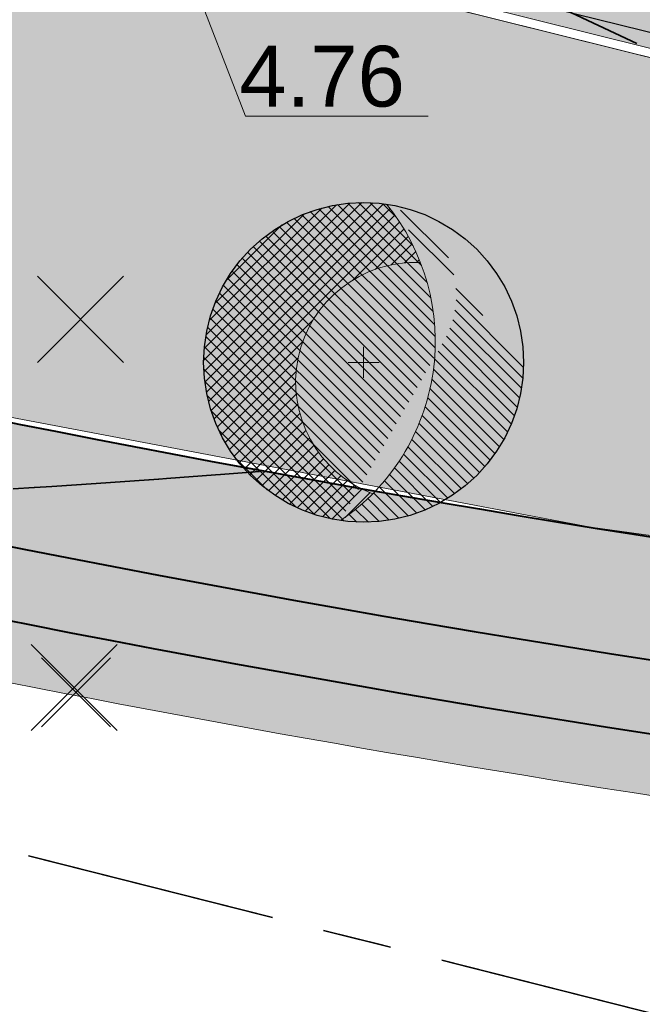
# Model space of a CAD drawing. Header units: metres. Extents: x 538891 to 1080079, y 6588829 to 13178720.
# Tile 237 of 256: x 539710 to 539720, y 6589340 to 6589356. Entities that reach past the tile are written whole.
import ezdxf

# ---------------------------------------------------------------- set-up
doc = ezdxf.new("R2010")
doc.units = ezdxf.units.M
doc.header["$LTSCALE"] = 0.4
doc.linetypes.add('KATASTRIPIIR', pattern=[17.5, 10, -2.5, 2.500000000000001, -2.500000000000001])
doc.layers.add('GEO', color=7, linetype='Continuous')
doc.layers.add('KOLDE PST', color=7, linetype='Continuous')
doc.styles.add('Swis721 Lt BT', font='swissl.ttf')

# ---------------------------------------------------------------- blocks, each defined once
blk = doc.blocks.new('#9_019061_PP_TL (2D)')
at = {"linetype": 'Continuous', "lineweight": 0, "true_color": 0xd6d6d6}
h = blk.add_hatch(color=254, dxfattribs=at)
h.paths.add_polyline_path([(538956.6193590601, 6589596.41802614), (538956.3989647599, 6589594.93139164), (538955.55674598, 6589591.01676232), (538954.1327321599, 6589584.39795221), (538946.05537983, 6589550.90383911), (538946.13165292, 6589549.477311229), (538946.40056333, 6589548.074283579), (538946.85714852, 6589546.72064797), (538947.4929825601, 6589545.44138472), (538948.29633163, 6589544.26010166), (538949.25237051, 6589543.19859846), (538950.3434562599, 6589542.27646436), (538951.5494536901, 6589541.51071664), (538969.57501774, 6589536.75315713), (538970.39552595, 6589536.52723361), (538971.21104196, 6589536.283905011), (538972.0211965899, 6589536.02328146), (538972.82562312, 6589535.74548096), (538973.6239574, 6589535.450629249), (538974.41583806, 6589535.1388598), (538975.20090662, 6589534.81031375), (538975.97880782, 6589534.46514003), (538985.31473455, 6589530.20311808), (538985.8981604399, 6589529.94423779), (538986.48696187, 6589529.69782825), (538987.08087236, 6589529.46400116), (538987.67962307, 6589529.24286238), (538988.28294297, 6589529.034512), (538988.89055894, 6589528.83904434), (538989.50219595, 6589528.65654789), (538990.1175771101, 6589528.48710525), (539013.92108795, 6589522.20454904), (539014.57692044, 6589522.03665834), (539015.23804937, 6589521.89101471), (539015.90372037, 6589521.76778467), (539016.57317381, 6589521.66710883), (539017.24564573, 6589521.58910209), (539017.9203687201, 6589521.533853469), (539018.59657282, 6589521.50142601), (539019.27348638, 6589521.49185671), (539025.96162609, 6589521.51088948), (539026.83438784, 6589521.50385097), (539027.70678827, 6589521.47777195), (539028.57841202, 6589521.4326647), (539029.4488441, 6589521.3685507), (539030.31767011, 6589521.28546048), (539031.1844764, 6589521.18343359), (539032.04885027, 6589521.06251862), (539032.9103802, 6589520.92277313), (539044.81839483, 6589518.86013548), (539077.29701027, 6589513.2250818), (539077.29612205, 6589513.225235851), (539079.02421934, 6589512.91758629), (539080.74949958, 6589512.59451263), (539082.4718251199, 6589512.25604067), (539084.19105851, 6589511.9021974), (539085.90706257, 6589511.53301107), (539087.61970039, 6589511.14851113), (539089.32883531, 6589510.74872826), (539091.03433096, 6589510.33369436), (539276.90606721, 6589464.22134751), (539339.9936253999, 6589448.57014942), (539463.2277262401, 6589417.997380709), (539592.90629901, 6589386.49671385), (539593.49209626, 6589386.288094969), (539594.02229988, 6589385.96318826), (539594.47412995, 6589385.53595315), (539594.82817383, 6589385.02474557), (539595.06922021, 6589384.4515293), (539595.18691267, 6589383.840932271), (539595.1761946, 6589383.21918845), (539595.03752651, 6589382.61301074), (539593.52625963, 6589378.18230059), (539596.7400267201, 6589377.66405093), (539598.090793, 6589381.52482824), (539598.4094666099, 6589382.21502654), (539598.8526803, 6589382.832673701), (539599.40450341, 6589383.35556723), (539600.04509999, 6589383.7649111), (539600.75144304, 6589384.045990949), (539601.4981421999, 6589384.18870304), (539602.25835649, 6589384.1879174), (539603.0047590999, 6589384.04366227), (539622.83862668, 6589379.225749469), (539623.37004212, 6589379.092801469), (539623.89958709, 6589378.95258846), (539624.42716226, 6589378.805136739), (539624.9526686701, 6589378.65047396), (539625.4760077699, 6589378.488629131), (539625.99708141, 6589378.3196326), (539626.51579186, 6589378.14351607), (539627.03204182, 6589377.96031257), (539648.61442338, 6589370.13449057), (539669.02104417, 6589365.17744832), (539681.01929537, 6589364.91420599), (539681.156174, 6589364.90932643), (539681.29286762, 6589364.900699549), (539681.42927367, 6589364.888331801), (539681.56528977, 6589364.872232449), (539681.70081387, 6589364.85241358), (539681.83574428, 6589364.82889007), (539681.96997973, 6589364.80167956), (539682.1034195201, 6589364.77080249), (539700.86028847, 6589360.15904168), (539822.14262904, 6589329.98520529), (539839.2493774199, 6589325.72921695), (539975.19087125, 6589291.90832948), (539998.09488146, 6589286.210040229), (540004.49806329, 6589284.61699248), (540014.90875727, 6589282.02691567), (540081.53122417, 6589265.45191055), (540091.23903624, 6589263.03937474), (540093.08644646, 6589262.70172835), (540094.9573823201, 6589262.538852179), (540096.83534715, 6589262.55218234), (540098.7037823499, 6589262.74160131), (540100.5462133, 6589263.10543892), (540102.3463947, 6589263.64048709), (540104.08845377, 6589264.34202813), (540105.7570302, 6589265.20387632), (540119.54491084, 6589273.16693413), (540135.0211853, 6589282.10510754), (540150.08071912, 6589290.80259641), (540150.79983188, 6589291.121360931), (540151.56692414, 6589291.29543981), (540152.35318846, 6589291.318295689), (540153.1290974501, 6589291.18907022), (540153.86551258, 6589290.91261637), (540154.53477849, 6589290.499316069), (540155.11176152, 6589289.96469044), (540155.57479363, 6589289.328816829), (540156.315, 6589288.29), (540147.1726425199, 6589305.88626609), (540145.4996302, 6589308.99316915), (540145.7856587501, 6589308.19039577), (540145.9390198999, 6589307.3521012), (540145.95573054, 6589306.500057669), (540145.83535667, 6589305.65639449), (540145.58102465, 6589304.84302333), (540145.19933999, 6589304.081069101), (540144.70021583, 6589303.39032131), (540144.0966168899, 6589302.7887184), (540139.37331842, 6589298.965877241), (540138.75321435, 6589298.47207475), (540138.12535974, 6589297.98816512), (540137.48991238, 6589297.51426996), (540136.84703201, 6589297.0505084), (540136.1968802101, 6589296.596996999), (540135.53962038, 6589296.15384975), (540134.87541775, 6589295.72117803), (540134.2044392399, 6589295.29909061), (540108.4754501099, 6589279.39720579), (540107.332497, 6589278.725243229), (540106.16097061, 6589278.104436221), (540104.96315847, 6589277.535998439), (540103.7414001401, 6589277.02104017), (540102.49808197, 6589276.56056722), (540101.23563238, 6589276.155478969), (540099.95651721, 6589275.806566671), (540098.66323481, 6589275.51451178), (540097.1702847, 6589275.245979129), (540095.6669535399, 6589275.043481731), (540094.1561606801, 6589274.90741288), (540092.64084001, 6589274.83803683), (540091.12393418, 6589274.83548829), (540089.60838894, 6589274.899772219), (540088.0971474, 6589275.03076379), (540086.5931442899, 6589275.2282086), (540086.0127365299, 6589275.33417249), (540071.04459892, 6589278.06687555), (540070.7354442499, 6589278.13348394), (540045.33390995, 6589284.453132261), (540008.50654189, 6589293.61541403), (539981.79656241, 6589300.26059046), (539962.6338178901, 6589305.02809012), (539854.99138972, 6589331.80845238), (539839.26588418, 6589335.72080128), (539795.80243452, 6589346.53407395), (539779.96112543, 6589350.47523361), (539747.85217038, 6589358.4636213), (539745.86378398, 6589358.958312), (539683.74333918, 6589374.41325894), (539643.8005103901, 6589384.115908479), (539626.57290612, 6589388.30072492), (539624.4706958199, 6589388.81138003), (539620.5837311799, 6589389.75557594), (539620.0427497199, 6589389.89098812), (539619.50370868, 6589390.0339292), (539618.96671284, 6589390.18437141), (539618.43186657, 6589390.342285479), (539617.89927383, 6589390.50764075), (539617.36903814, 6589390.680405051), (539616.84126256, 6589390.860544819), (539616.31604968, 6589391.04802504), (539594.78122279, 6589398.90477751), (539574.37465845, 6589403.86180604), (539564.61568274, 6589406.2323923), (539550.3198177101, 6589406.91667554), (539550.20098996, 6589406.923781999), (539550.08236507, 6589406.93371529), (539549.96401027, 6589406.9464698), (539549.84599265, 6589406.96203829), (539549.72837911, 6589406.98041193), (539549.6112363, 6589407.00158031), (539549.49463065, 6589407.02553144), (539549.37862822, 6589407.052251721), (539480.2170212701, 6589423.85253488), (539479.28641654, 6589424.17865721), (539478.43791386, 6589424.68107552), (539477.70451598, 6589425.34024811), (539477.1147486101, 6589426.13053629), (539476.69155091, 6589427.02120158), (539476.45138327, 6589427.97760132), (539476.40358708, 6589428.96253607), (539476.55001905, 6589429.93769713), (539476.92070913, 6589431.41722542), (539476.93729025, 6589431.485579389), (539476.95419614, 6589431.55385376), (539476.9714264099, 6589431.62204699), (539476.98898067, 6589431.69015753), (539477.00685853, 6589431.75818386), (539477.02505957, 6589431.82612442), (539477.0435834, 6589431.89397769), (539477.06242958, 6589431.961742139), (539470.25729833, 6589433.64087184), (539470.21817861, 6589433.479828), (539469.7494416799, 6589431.55018198), (539469.42454196, 6589430.62220847), (539468.92433193, 6589429.775754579), (539468.2681516, 6589429.043551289), (539467.48137403, 6589428.4539113), (539466.5944221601, 6589428.02963468), (539465.64159247, 6589427.787127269), (539464.65972877, 6589427.7357663), (539463.68679757, 6589427.87753778), (539425.88646172, 6589437.25530673), (539382.40752409, 6589445.67583381), (539380.49885629, 6589446.05190841), (539378.5926672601, 6589446.440351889), (539376.68903717, 6589446.84114792), (539374.78804607, 6589447.254279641), (539372.88977389, 6589447.67972969), (539370.99430047, 6589448.11748016), (539369.1017055, 6589448.56751266), (539367.2120685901, 6589449.02980825), (539341.67913904, 6589455.364194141), (539278.59158085, 6589471.015392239), (539243.81345226, 6589479.6433911), (539240.0156879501, 6589480.58556675), (539092.71984464, 6589517.12773908), (539090.9535934, 6589517.5575579), (539089.1835732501, 6589517.97158241), (539087.4099254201, 6589518.36977955), (539085.63279142, 6589518.75211756), (539083.8523130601, 6589519.11856593), (539082.06863241, 6589519.46909542), (539080.28189178, 6589519.80367807), (539078.49223375, 6589520.12228717), (539055.0240151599, 6589524.192231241), (539045.0255156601, 6589525.93903653), (539044.50904631, 6589526.04558546), (539043.99402652, 6589526.15893394), (539043.48054581, 6589526.27906226), (539042.96869341, 6589526.405949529), (539042.45855829, 6589526.539573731), (539041.95022913, 6589526.6799116), (539041.44379426, 6589526.826938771), (539040.93934163, 6589526.98062937), (539020.28307481, 6589533.42304883), (539020.12443118, 6589533.47204631), (539019.96551883, 6589533.52016512), (539019.80634259, 6589533.56740367), (539019.6469073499, 6589533.61376052), (539019.48721798, 6589533.659234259), (539019.32727939, 6589533.70382348), (539019.16709645, 6589533.74752683), (539019.0066741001, 6589533.790342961), (539001.44627373, 6589538.42512996), (539000.92101949, 6589538.55618485), (539000.39241061, 6589538.67297552), (538999.86083439, 6589538.775416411), (538999.32668031, 6589538.86343246), (538998.79033972, 6589538.93695919), (538998.25220558, 6589538.99594272), (538997.71267217, 6589539.04033983), (538997.1721347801, 6589539.07011806), (538990.9006555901, 6589539.33053407), (538989.81956757, 6589539.390088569), (538988.7404874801, 6589539.478881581), (538987.66420594, 6589539.59684812), (538986.59151154, 6589539.74390177), (538985.52319023, 6589539.91993478), (538984.46002475, 6589540.12481817), (538983.40279407, 6589540.358401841), (538982.3522727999, 6589540.62051462), (538976.47726105, 6589542.17113007), (538972.35730031, 6589543.37616975), (538966.36673604, 6589545.17003587), (538965.4460479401, 6589545.54056831), (538964.5533182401, 6589545.97415169), (538963.69285868, 6589546.468692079), (538962.86882505, 6589547.02180097), (538962.08519723, 6589547.630806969), (538961.34575996, 6589548.29276874), (538960.65408453, 6589549.00448917), (538960.0135115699, 6589549.76253082), (538959.5405398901, 6589550.42618734), (538959.1105889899, 6589551.118491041), (538958.7253883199, 6589551.8366572), (538958.3864873, 6589552.57779706), (538958.09524914, 6589553.338929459), (538957.85284531, 6589554.1169928), (538957.66025086, 6589554.90885742), (538957.51824049, 6589555.7113381), (538957.35224053, 6589556.83292421), (538957.2279175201, 6589557.95989145), (538957.1454422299, 6589559.09069169), (538957.1049279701, 6589560.22377155), (538957.10643039, 6589561.35757449), (538957.14994742, 6589562.490543), (538957.23541928, 6589563.6211207), (538957.36272857, 6589564.7477545), (538957.41802208, 6589565.22883611), (538957.47601674, 6589565.70959958), (538957.5367107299, 6589566.19002974), (538957.6001021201, 6589566.67011143), (538957.66618892, 6589567.1498295), (538957.73496905, 6589567.62916883), (538957.80644033, 6589568.10811429), (538957.88060051, 6589568.58665077), (538959.07925321, 6589575.29774537), (538962.06392158, 6589589.12891518), (538963.30953681, 6589594.99819474), (538960.2147567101, 6589595.65498835)])
h.paths.add_polyline_path([(540045.4163160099, 6589280.48987601), (540045.22623295, 6589280.44193988), (540045.0491541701, 6589280.35784145), (540044.8918846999, 6589280.240812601), (540044.76046832, 6589280.09535067), (540044.6599552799, 6589279.92704568), (540044.59420825, 6589279.742365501), (540044.54592218, 6589279.54828188), (540044.51746776, 6589279.35432367), (540044.52739946, 6589279.158541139), (540044.5753356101, 6589278.96845809), (540044.6594340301, 6589278.791379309), (540044.77646289, 6589278.634109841), (540044.92192481, 6589278.50269345), (540045.0902298, 6589278.40218041), (540045.27490997, 6589278.33643337), (540051.09741887, 6589276.88785124), (540051.2913770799, 6589276.85939685), (540051.48715961, 6589276.869328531), (540051.6772426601, 6589276.91726467), (540051.85432145, 6589277.001363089), (540052.0115909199, 6589277.11839194), (540052.1430073, 6589277.26385387), (540052.24352034, 6589277.43215886), (540052.30926737, 6589277.61683904), (540052.35755344, 6589277.81092267), (540052.3860078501, 6589278.00488088), (540052.37607615, 6589278.20066341), (540052.32814001, 6589278.39074646), (540052.24404159, 6589278.56782524), (540052.12701273, 6589278.72509471), (540051.9815507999, 6589278.85651109), (540051.81324582, 6589278.95702413), (540051.62856565, 6589279.022771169), (540045.80605675, 6589280.4713533), (540045.61209854, 6589280.499807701)])
h.paths.add_polyline_path([(540147.29206106, 6589298.63119388), (540147.10115417, 6589298.58665197), (540146.9226052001, 6589298.505721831), (540141.72688054, 6589295.50498104), (540141.5675513, 6589295.39077234), (540141.43356419, 6589295.24767492), (540141.3300685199, 6589295.0811875), (540141.26104157, 6589294.897708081), (540141.229136, 6589294.70428768), (540141.23557793, 6589294.50835933), (540141.2801198, 6589294.317452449), (540141.36104989, 6589294.13890347), (540141.4752585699, 6589293.97957419), (540141.61835597, 6589293.84558704), (540141.7848434, 6589293.742091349), (540141.9683228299, 6589293.67306438), (540142.16174324, 6589293.64115882), (540142.35767161, 6589293.647600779), (540142.5485785, 6589293.69214269), (540142.72712747, 6589293.77307283), (540147.92285212, 6589296.77381361), (540148.08218137, 6589296.888022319), (540148.21616848, 6589297.03111974), (540148.31966415, 6589297.19760716), (540148.3886911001, 6589297.38108658), (540148.42059666, 6589297.57450698), (540148.4141547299, 6589297.77043533), (540148.3696128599, 6589297.96134221), (540148.28868277, 6589298.13989119), (540148.1744741, 6589298.299220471), (540148.03137669, 6589298.43320762), (540147.86488926, 6589298.53670331), (540147.68140984, 6589298.60573027), (540147.4879894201, 6589298.63763584)])
h.paths.add_polyline_path([(539856.18511559, 6589327.59509078), (539856.05014461, 6589327.56525111), (539855.92294231, 6589327.51114804), (539855.80782961, 6589327.43461938), (539855.70871677, 6589327.33826474), (539855.62897058, 6589327.22535719), (539855.57129992, 6589327.099732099), (539855.53766397, 6589326.96565676), (539855.529205, 6589326.827685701), (539855.54621051, 6589326.6905056), (539855.58810284, 6589326.558776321), (539855.65345894, 6589326.4369726), (539855.74005874, 6589326.32923197), (539855.84496053, 6589326.23921428), (539855.9646008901, 6589326.16997734), (539856.69578769, 6589325.84106684), (539857.43316573, 6589325.52628141), (539858.1764624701, 6589325.22573821), (539858.92540284, 6589324.93954846), (539859.6797096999, 6589324.66781807), (539860.43910393, 6589324.410647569), (539861.2033045, 6589324.16813215), (539861.97202864, 6589323.940361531), (539925.82766907, 6589308.05371527), (539926.02162729, 6589308.02526087), (539926.21740982, 6589308.03519256), (539926.40749287, 6589308.08312869), (539926.58457165, 6589308.16722711), (539926.7418411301, 6589308.28425597), (539926.8732575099, 6589308.4297179), (539926.97377055, 6589308.59802288), (539927.0395175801, 6589308.78270306), (539927.0878036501, 6589308.97678669), (539927.11625806, 6589309.1707449), (539927.10632636, 6589309.36652743), (539927.05839022, 6589309.55661048), (539926.9742918, 6589309.73368926), (539926.85726294, 6589309.89095873), (539926.7118010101, 6589310.02237511), (539926.5434960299, 6589310.122888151), (539926.35881586, 6589310.18863519), (539856.4599161, 6589327.578784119), (539856.3232704, 6589327.5996534)])
h.paths.add_polyline_path([(539798.46235621, 6589341.95593746), (539798.32738523, 6589341.9260978), (539798.20018292, 6589341.871994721), (539798.0850702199, 6589341.79546606), (539797.9859573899, 6589341.69911142), (539797.9062112, 6589341.586203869), (539797.84854054, 6589341.460578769), (539797.81490459, 6589341.32650344), (539797.8064456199, 6589341.18853238), (539797.8234511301, 6589341.05135227), (539797.86534346, 6589340.919623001), (539797.9306995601, 6589340.79781927), (539798.01729936, 6589340.690078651), (539798.1222011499, 6589340.60006096), (539798.2418415, 6589340.530824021), (539798.9730283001, 6589340.20191351), (539799.71040635, 6589339.88712809), (539800.45370309, 6589339.58658489), (539801.20264346, 6589339.300395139), (539801.95695032, 6589339.02866474), (539802.71634454, 6589338.771494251), (539803.48054512, 6589338.52897882), (539804.2492692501, 6589338.30120821), (539819.10635365, 6589334.604913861), (539819.31970767, 6589334.57361401), (539819.53506844, 6589334.58453889), (539819.74415979, 6589334.63726865), (539819.93894643, 6589334.72977693), (539820.1119428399, 6589334.85850868), (539820.25650084, 6589335.0185168), (539820.3670651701, 6589335.203652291), (539820.43938695, 6589335.40680046), (539820.4706868, 6589335.620154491), (539820.4597619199, 6589335.83551527), (539820.4070321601, 6589336.04460662), (539820.31452389, 6589336.23939327), (539820.18579215, 6589336.41238968), (539820.02578402, 6589336.5569477), (539819.8406485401, 6589336.667512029), (539819.63750035, 6589336.739833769), (539798.73715672, 6589341.9396308), (539798.6005110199, 6589341.960500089)])
h.paths.add_polyline_path([(539755.28621861, 6589352.67134982), (539755.0961355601, 6589352.623413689), (539754.9190567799, 6589352.53931527), (539754.76178731, 6589352.42228641), (539754.63037092, 6589352.27682448), (539754.52985789, 6589352.10851949), (539754.46411086, 6589351.92383932), (539754.41582479, 6589351.729755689), (539754.38737037, 6589351.53579748), (539754.39730207, 6589351.340014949), (539754.4452382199, 6589351.1499319), (539754.52933664, 6589350.972853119), (539754.6463654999, 6589350.81558365), (539754.79182742, 6589350.68416726), (539754.96013241, 6589350.583654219), (539755.14481258, 6589350.51790718), (539760.96732147, 6589349.06932506), (539761.16127969, 6589349.04087066), (539761.35706222, 6589349.05080234), (539761.54714527, 6589349.098738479), (539761.7242240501, 6589349.1828369), (539761.88149353, 6589349.299865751), (539762.01290991, 6589349.44532769), (539762.11342295, 6589349.613632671), (539762.17916998, 6589349.79831285), (539762.22745605, 6589349.992396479), (539762.25591046, 6589350.186354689), (539762.24597876, 6589350.38213722), (539762.19804262, 6589350.572220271), (539762.1139442, 6589350.74929905), (539761.99691534, 6589350.90656852), (539761.85145341, 6589351.0379849), (539761.68314843, 6589351.13849794), (539761.49846826, 6589351.20424498), (539755.67595936, 6589352.65282711), (539755.48200115, 6589352.681281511)])
h.paths.add_polyline_path([(539642.54214859, 6589380.47636161), (539642.33335267, 6589380.42247396), (539642.1390816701, 6589380.328887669), (539641.96680132, 6589380.19919922), (539641.82313225, 6589380.038392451), (539641.7135956, 6589379.852647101), (539641.64240056, 6589379.6491013), (539641.6122835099, 6589379.4355771), (539641.6244016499, 6589379.22028016), (539641.6782893, 6589379.01148422), (539641.77187558, 6589378.8172132), (539641.9015640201, 6589378.64493282), (539642.06237076, 6589378.50126372), (539642.24811611, 6589378.39172702), (539642.45166196, 6589378.320532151), (539681.4099190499, 6589368.8570483), (539681.54841263, 6589368.83684522), (539681.68824844, 6589368.84272579), (539681.82455682, 6589368.87448524), (539681.9525909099, 6589368.93101758), (539682.06789204, 6589369.01035411), (539682.16644493, 6589369.10973199), (539682.24481755, 6589369.22569047), (539682.30028063, 6589369.35419137), (539682.33090271, 6589369.490759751), (539682.3356174, 6589369.63063972), (539682.3142605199, 6589369.768960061), (539682.26757581, 6589369.90090388), (539682.19718902, 6589370.02187632), (539682.10555132, 6589370.12766463), (539681.99585393, 6589370.214584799), (539681.871917, 6589370.27960997), (539680.2452388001, 6589370.93262274), (539679.45451154, 6589371.235036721), (539678.6587776, 6589371.52401992), (539677.85826492, 6589371.79948907), (539677.05320301, 6589372.0613652), (539676.2438226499, 6589372.309573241), (539675.4303558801, 6589372.54404203), (539674.6130359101, 6589372.76470435), (539673.7920970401, 6589372.97149694), (539642.97096971, 6589380.4583627), (539642.75744552, 6589380.48847976)])
h.paths.add_polyline_path([(539565.66862971, 6589399.15205893), (539565.50140117, 6589399.08893708), (539565.3544343, 6589398.98719972), (539565.23647678, 6589398.85290238), (539565.15454958, 6589398.69403865), (539565.11352915, 6589398.52006429), (539565.11585706, 6589398.34133452), (539565.12791967, 6589398.24727604), (539565.15250473, 6589398.155689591), (539565.1891668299, 6589398.0682345), (539565.23724174, 6589397.986495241), (539565.29585845, 6589397.91195274), (539565.36395496, 6589397.845957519), (539565.44029753, 6589397.78970528), (539565.52350302, 6589397.744215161), (539566.23639982, 6589397.41421289), (539566.95673321, 6589397.100775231), (539567.68411836, 6589396.80406963), (539568.41816667, 6589396.52425461), (539569.15848598, 6589396.26147965), (539569.9046807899, 6589396.015885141), (539570.65635246, 6589395.787602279), (539571.41309941, 6589395.57675303), (539624.03794556, 6589382.79347116), (539624.23205846, 6589382.76609201), (539624.42778294, 6589382.77710851), (539624.61759741, 6589382.82609728), (539624.79420741, 6589382.91117573), (539624.95082591, 6589383.02907432), (539625.08143416, 6589383.17526229), (539625.18101293, 6589383.3441217), (539625.2457357, 6589383.529163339), (539625.29294549, 6589383.72351157), (539625.32032463, 6589383.91762448), (539625.3093081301, 6589384.11334897), (539625.2603193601, 6589384.30316346), (539625.1752409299, 6589384.47977348), (539625.05734235, 6589384.636392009), (539624.9111544, 6589384.76700028), (539624.74229499, 6589384.8665791), (539624.55725331, 6589384.93130171), (539566.02344365, 6589399.14995017), (539565.8461662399, 6589399.17280817)])
h.paths.add_polyline_path([(539480.80800888, 6589419.797377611), (539480.67255731, 6589419.76628876), (539480.54516705, 6589419.710742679), (539480.4302121, 6589419.63264656), (539480.33163948, 6589419.53468185), (539480.2528337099, 6589419.42021222), (539480.19650063, 6589419.29316802), (539480.16457456, 6589419.1579113), (539480.1581514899, 6589419.01908624), (539480.1774520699, 6589418.88145943), (539480.2218135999, 6589418.74975634), (539480.28971293, 6589418.62849903), (539480.3788186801, 6589418.52185094), (539480.4860714, 6589418.43347387), (539480.6077884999, 6589418.36640227), (539481.43060399, 6589418.01681999), (539482.25965203, 6589417.68228682), (539483.09465741, 6589417.36291382), (539483.9353429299, 6589417.05880701), (539484.78142951, 6589416.77006735), (539485.6326362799, 6589416.49679069), (539486.48868066, 6589416.23906775), (539487.34927847, 6589415.99698409), (539515.45534313, 6589409.16964352), (539515.6688673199, 6589409.139526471), (539515.88416424, 6589409.151644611), (539516.09296016, 6589409.20553226), (539516.2872311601, 6589409.29911855), (539516.45951152, 6589409.42880701), (539516.6031805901, 6589409.589613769), (539516.71271724, 6589409.77535913), (539516.78391228, 6589409.97890493), (539516.81402933, 6589410.19242913), (539516.80191119, 6589410.407726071), (539516.74802354, 6589410.616522), (539516.65443726, 6589410.81079303), (539516.52474882, 6589410.98307341), (539516.36394207, 6589411.12674251), (539516.17819673, 6589411.23627921), (539515.97465088, 6589411.30747408), (539481.08437581, 6589419.78279046), (539480.94687099, 6589419.802941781)])
h.paths.add_polyline_path([(539411.5175915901, 6589436.16216309), (539411.37908507, 6589436.12060954), (539411.25112754, 6589436.053247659), (539411.13847578, 6589435.962581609), (539411.04531757, 6589435.85198188), (539410.97511605, 6589435.72555997), (539410.93048078, 6589435.588015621), (539410.91307136, 6589435.444461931), (539410.92353483, 6589435.300235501), (539410.9614822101, 6589435.16069788), (539411.02550281, 6589435.03103635), (539411.1132166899, 6589434.916071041), (539411.22136312, 6589434.82007574), (539411.34592179, 6589434.746619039), (539411.48226222, 6589434.69843145), (539424.5419076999, 6589431.45850421), (539429.39479678, 6589430.25456586), (539429.58877377, 6589430.22623992), (539429.7845496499, 6589430.2363013), (539429.97460088, 6589430.28436333), (539430.15162389, 6589430.36857902), (539430.3088157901, 6589430.485712), (539430.44013578, 6589430.631260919), (539430.5405372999, 6589430.79963243), (539430.60616226, 6589430.98435601), (539430.6543198, 6589431.178471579), (539430.68237501, 6589431.37257976), (539430.6721781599, 6589431.56843964), (539430.62411756, 6589431.758584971), (539430.54002532, 6589431.93576725), (539430.4231071, 6589432.09323216), (539430.27781992, 6589432.224977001), (539430.10970225, 6589432.32597955), (539429.9251628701, 6589432.39238952), (539425.0843034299, 6589433.590980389), (539411.80545508, 6589436.16268312), (539411.66149815, 6589436.17636359)])
at = {"linetype": 'Continuous', "lineweight": 0, "true_color": 0xffdf7f}
h = blk.add_hatch(color=41, dxfattribs=at)
edge = h.paths.add_edge_path()
edge.add_line((540093.1978481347, 6589254.743324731), (540093.146, 6589254.465))
edge.add_line((540093.146, 6589254.465), (540094.3853489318, 6589252.136326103))
edge.add_line((540094.3853489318, 6589252.136326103), (540094.986, 6589252.456))
edge.add_line((540094.986, 6589252.456), (540103.6059195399, 6589257.074582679))
edge.add_arc((540150.834169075, 6589168.929855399), 100.0000025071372, 116.44621425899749, 118.18255976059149, ccw=False)
edge.add_arc((540095.9215872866, 6589279.326861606), 23.29999999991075, 296.4462142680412, 299.24814112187)
edge.add_line((540107.3058026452, 6589258.997335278), (540112.4282403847, 6589261.865819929))
edge.add_arc((540122.2000990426, 6589244.415582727), 20.00000000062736, 105.1498865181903, 119.2481410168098, ccw=False)
edge.add_arc((540113.5234440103, 6589276.461731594), 13.19999999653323, 285.1498865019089, 311.7372745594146)
edge.add_line((540122.3108945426, 6589266.611822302), (540125.4900468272, 6589269.448055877))
edge.add_arc((540132.1472063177, 6589261.986003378), 9.999999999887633, 119.87563034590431, 131.7372745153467, ccw=False)
edge.add_line((540127.1660165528, 6589270.657090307), (540132.8249590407, 6589273.907924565))
edge.add_line((540132.8249590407, 6589273.907924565), (540146.319758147, 6589281.701715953))
edge.add_arc((540147.3200050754, 6589279.969807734), 1.999999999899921, 28.428544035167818, 120.0081686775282, ccw=False)
edge.add_line((540149.0788281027, 6589280.921932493), (540157.6423817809, 6589285.608110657))
edge.add_line((540157.6423817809, 6589285.608110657), (540157.7559090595, 6589285.670560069))
edge.add_line((540157.7559090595, 6589285.670560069), (540156.315, 6589288.29))
edge.add_line((540156.315, 6589288.29), (540156.1928396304, 6589288.20295493))
edge.add_line((540156.1928396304, 6589288.20295493), (540155.2166624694, 6589289.572936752))
edge.add_arc((540152.0812130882, 6589287.338780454), 3.849999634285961, 35.47167339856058, 120.0081736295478)
edge.add_line((540150.1557376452, 6589290.672703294), (540146.7880922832, 6589288.727752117))
edge.add_arc((540143.9973105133, 6589287.55258505), 3.028115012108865, -59.781962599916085, 22.8354164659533, ccw=False)
edge.add_line((540145.5213365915, 6589284.935941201), (540131.2277688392, 6589276.680828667))
edge.add_line((540131.2277688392, 6589276.680828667), (540125.1700361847, 6589273.199508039))
edge.add_arc((540132.9624128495, 6589260.971070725), 14.500200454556, 122.5066748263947, 131.4711661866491)
edge.add_line((540123.359755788, 6589271.835912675), (540120.1806034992, 6589268.999679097))
edge.add_arc((540113.5234440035, 6589276.461731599), 10.00000000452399, 285.1532856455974, 311.7372745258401, ccw=False)
edge.add_arc((540122.2020001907, 6589244.416097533), 23.19999999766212, 105.1532856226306, 119.2515382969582)
edge.add_line((540110.8654439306, 6589264.657700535), (540105.5631319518, 6589261.689038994))
edge.add_arc((540097.3547711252, 6589276.347235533), 16.79999741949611, 259.4475243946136, 299.2481442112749, ccw=False)
edge.add_line((540094.2780870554, 6589259.831366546), (540081.8364144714, 6589262.146484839))
edge.add_line((540081.8364144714, 6589262.146484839), (540052.5990385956, 6589269.509689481))
edge.add_arc((540053.5759037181, 6589273.38857135), 3.999998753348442, 182.0300320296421, 255.8644724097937, ccw=False)
edge.add_line((540049.5784153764, 6589273.246878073), (540048.6421167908, 6589273.47981982))
edge.add_line((540048.6421167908, 6589273.47981982), (540045.8175890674, 6589274.18253414))
edge.add_line((540045.8175890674, 6589274.18253414), (540045.3008038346, 6589274.31110515))
edge.add_arc((540042.4250705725, 6589275.165598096), 2.999999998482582, 255.8644589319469, 343.4512541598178, ccw=False)
edge.add_line((540041.6924208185, 6589272.256435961), (540018.8726568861, 6589277.988506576))
edge.add_arc((539971.0356544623, 6589087.090992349), 196.7999993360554, 75.931946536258, 79.22948156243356)
edge.add_line((540007.8128223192, 6589280.424071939), (540002.0095884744, 6589281.522610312))
edge.add_line((540002.0095884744, 6589281.522610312), (539997.5083307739, 6589282.378870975))
edge.add_arc((540016.8261046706, 6589383.72755512), 103.1733113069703, 256.3749796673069, 259.2084670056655, ccw=False)
edge.add_line((539992.5219253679, 6589283.457723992), (539978.8204607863, 6589286.891173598))
edge.add_line((539978.8204607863, 6589286.891173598), (539967.7381795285, 6589289.668282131))
edge.add_arc((539845.423242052, 6588801.560409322), 503.1999994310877, 75.93194653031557, 78.32380173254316)
edge.add_line((539947.2611047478, 6589294.347674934), (539874.8046918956, 6589309.321288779))
edge.add_arc((539935.5188388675, 6589603.11337881), 299.9999996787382, 251.5059453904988, 258.32380175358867, ccw=False)
edge.add_line((539840.3569638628, 6589318.606406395), (539826.6230317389, 6589323.200131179))
edge.add_line((539826.6230317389, 6589323.200131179), (539808.2266117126, 6589329.353364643))
edge.add_arc((539791.8904898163, 6589280.513000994), 51.5000000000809, 71.50594538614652, 90.80280647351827)
edge.add_line((539791.16891519, 6589332.007945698), (539784.033388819, 6589331.907958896))
edge.add_arc((539783.7741823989, 6589350.406142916), 18.50000000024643, 240.81113341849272, 270.80280648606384, ccw=False)
edge.add_line((539774.7519168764, 6589334.255331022), (539767.5996946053, 6589338.250749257))
edge.add_arc((539742.4836581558, 6589293.290381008), 51.50000000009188, 60.81113342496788, 86.64022575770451)
edge.add_line((539745.501842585, 6589344.701863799), (539744.0544562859, 6589344.786834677))
edge.add_arc((539759.0023569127, 6589597.263033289), 252.9183081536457, 256.8586961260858, 266.6117478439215, ccw=False)
edge.add_arc((539764.853003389, 6589615.75906929), 272.2642298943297, 253.0709250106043, 256.5446531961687, ccw=False)
edge.add_line((539685.5730097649, 6589355.293153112), (539684.5532260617, 6589352.258749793))
edge.add_arc((539759.8512220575, 6589598.28517938), 257.2912595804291, 252.982927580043, 256.6528358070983)
edge.add_arc((539758.7736295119, 6589595.019502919), 253.8651996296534, 256.7193256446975, 266.6337127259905)
edge.add_line((539743.8669186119, 6589341.592334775), (539745.3143049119, 6589341.507363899))
edge.add_arc((539742.4836581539, 6589293.290381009), 48.30000000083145, 60.811133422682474, 86.64022575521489, ccw=False)
edge.add_line((539766.0390865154, 6589335.457095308), (539773.1913087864, 6589331.461677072))
edge.add_arc((539783.7741823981, 6589350.406142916), 21.7000000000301, 240.8111334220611, 270.8028064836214)
edge.add_line((539784.078224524, 6589328.708273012), (539791.2137508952, 6589328.808259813))
edge.add_arc((539791.8904898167, 6589280.513000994), 48.3000000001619, 71.50594538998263, 90.80280647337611, ccw=False)
edge.add_line((539807.2115517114, 6589326.318623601), (539825.6079717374, 6589320.165390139))
edge.add_line((539825.6079717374, 6589320.165390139), (539839.3419038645, 6589315.571665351))
edge.add_arc((539935.5188389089, 6589603.113378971), 303.199999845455, 251.5059453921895, 258.3238017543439)
edge.add_line((539874.1570743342, 6589306.18750648), (539946.6134871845, 6589291.213892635))
edge.add_arc((539798.6152191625, 6588593.75043412), 712.992821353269, 75.34255523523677, 78.01982117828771, ccw=False)
edge.add_line((539979.0305354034, 6589283.539588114), (539984.2978633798, 6589282.21964855))
edge.add_line((539984.2978633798, 6589282.21964855), (539986.2420131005, 6589281.732464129))
edge.add_line((539986.2420131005, 6589281.732464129), (539991.7600409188, 6589280.349701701))
edge.add_arc((540017.0775393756, 6589385.404899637), 108.0628073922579, 256.4505182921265, 259.195893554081)
edge.add_line((539996.8209807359, 6589279.257633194), (540001.3222383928, 6589278.401372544))
edge.add_line((540001.3222383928, 6589278.401372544), (540007.1755068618, 6589277.287870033))
edge.add_line((540007.1755068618, 6589277.287870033), (540012.1499633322, 6589276.272270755))
edge.add_arc((539969.6586743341, 6589080.838163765), 199.9999995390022, 75.93194654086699, 77.73365481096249, ccw=False)
edge.add_line((540018.2735142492, 6589274.839702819), (540029.9987836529, 6589271.901467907))
edge.add_line((540029.9987836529, 6589271.901467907), (540081.0935137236, 6589259.033659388))
edge.add_line((540081.0935137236, 6589259.033659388), (540086.8792785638, 6589257.955204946))
edge.add_line((540086.8792785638, 6589257.955204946), (540091.5981096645, 6589257.075741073))
edge.add_arc((540091.2316730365, 6589255.109596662), 1.999999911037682, -10.552474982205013, 79.44272560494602, ccw=False)
at = {"color": 1, "linetype": 'Continuous', "lineweight": 9, "true_color": 0xff0000, "flags": 128}
for points in [[(539602.8105765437, 6589384.090831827), (539618.2940561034, 6589380.329686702), (539622.1810207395, 6589379.385490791), (539622.8386266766, 6589379.225749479, -0.02739673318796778), (539627.0320418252, 6589377.960312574), (539648.6144233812, 6589370.134490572), (539669.0210441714, 6589365.177448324), (539681.0192953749, 6589364.914205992, -0.1381986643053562), (539683.6130480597, 6589364.121533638, -0.3187360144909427), (539686.2044703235, 6589357.678999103), (539685.664840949, 6589355.421932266, 0.007232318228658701), (539692.620956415, 6589353.405258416), (539693.8141144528, 6589356.496848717, -0.3782053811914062), (539700.8602884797, 6589360.159041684), (539755.2098669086, 6589346.637408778)], [(539602.775169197, 6589383.945070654), (539618.2586487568, 6589380.18392553), (539622.145613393, 6589379.239729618), (539622.8032193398, 6589379.079988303, -0.02739673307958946), (539626.9809091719, 6589377.819296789), (539648.5710232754, 6589369.990670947), (539669.0014671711, 6589365.027841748), (539681.0160051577, 6589364.764242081, -0.1381986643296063), (539683.5319452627, 6589363.995349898, -0.3187360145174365), (539686.0585819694, 6589357.713878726), (539685.4861791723, 6589355.319732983, 0.007508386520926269), (539692.71207928, 6589353.224761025), (539693.9540542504, 6589356.442840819, -0.3782053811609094), (539700.8240739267, 6589360.013478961), (539755.1736523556, 6589346.491846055)]]:
    blk.add_lwpolyline(points, format="xyb", dxfattribs=at)
at = {"color": 5, "linetype": 'Continuous', "lineweight": 35, "true_color": 0x0000ff, "flags": 128}
for points in [[(539700.7070934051, 6589364.40603347), (539704.2988342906, 6589362.720954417), (539704.8794107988, 6589362.448574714), (539705.9700686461, 6589361.93688839), (539708.5671788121, 6589360.718444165), (539709.4932928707, 6589360.283954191), (539711.2330438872, 6589359.467743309), (539712.8355130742, 6589358.715938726), (539714.1071749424, 6589358.119333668), (539716.4960191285, 6589356.998598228), (539717.1038370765, 6589356.7134381), (539718.7210570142, 6589355.954713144), (539719.7121255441, 6589355.48974953)], [(539709.4635412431, 6589348.170298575), (539709.8082659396, 6589348.192034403), (539709.8082798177, 6589348.192035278), (539709.8091901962, 6589348.192092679), (539709.8139107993, 6589348.192388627), (539710.0996861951, 6589348.210304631), (539710.8301288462, 6589348.25859197), (539710.8301672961, 6589348.258594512), (539710.831937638, 6589348.258711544), (539711.6944113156, 6589348.318922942), (539711.6944626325, 6589348.318926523), (539711.6957696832, 6589348.319017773), (539711.7022666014, 6589348.31945251), (539711.853395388, 6589348.32956523), (539711.8594634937, 6589348.329993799), (539711.9872046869, 6589348.339015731), (539712.7879614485, 6589348.398307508), (539712.8730421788, 6589348.404607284), (539712.8731098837, 6589348.404612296), (539712.8735459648, 6589348.404644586), (539713.5124342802, 6589348.454320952)]]:
    blk.add_lwpolyline(points, dxfattribs=at)
at = {"color": 5, "linetype": 'Continuous', "lineweight": 9, "true_color": 0x0000ff, "flags": 128}
blk.add_lwpolyline([(539712.0782184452, 6589357.412925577), (539713.2816072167, 6589354.295697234), (539716.2816072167, 6589354.295697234)], dxfattribs=at)
at = {"color": 41, "linetype": 'Continuous', "lineweight": 9, "true_color": 0xffdf7f, "flags": 128}
blk.add_lwpolyline([(539767.5996946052, 6589338.250749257, 0.1131802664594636), (539745.501842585, 6589344.701863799), (539744.0544562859, 6589344.786834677, -0.04258142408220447), (539701.5005255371, 6589350.968067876, -0.01515815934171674), (539685.5730097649, 6589355.293153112), (539684.5532260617, 6589352.258749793, 0.01601436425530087), (539700.4553414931, 6589347.943569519, 0.04328668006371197), (539743.8669186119, 6589341.592334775), (539745.3143049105, 6589341.507363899, -0.1131802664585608), (539766.0390865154, 6589335.457095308)], format="xyb", dxfattribs=at)
at = {"color": 5, "linetype": 'Continuous', "lineweight": 40, "true_color": 0x0000ff, "flags": 128}
for points in [[(539692.7125877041, 6589353.226078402, 0.04109395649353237), (539733.015710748, 6589345.680433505)], [(539700.3118736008, 6589347.98265818, 0.04354741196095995), (539743.8669186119, 6589341.592334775), (539745.3143049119, 6589341.507363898, -0.05028977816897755), (539754.8833244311, 6589339.97162217)]]:
    blk.add_lwpolyline(points, format="xyb", dxfattribs=at)
at = {"color": 5, "true_color": 0x0000ff, "insert": (539713.1816072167, 6589354.945697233), "char_height": 1, "attachment_point": 4, "line_spacing_factor": 1.004016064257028, "style": 'Swis721 Lt BT'}
blk.add_mtext('4.76', dxfattribs=at)
blk = doc.blocks.new('KOLDE PST TL')
at = {"color": 7}
blk.add_blockref('#9_019061_PP_TL (2D)', (0, 0), dxfattribs=at)
blk = doc.blocks.new('#13_Kolde pst HP -xref$0$likvideeritav')
at = {"color": 1, "linetype": 'Continuous', "lineweight": 25, "true_color": 0xff0000}
for p, q in [((0.7071067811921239, -0.7071067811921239), (-0.7071067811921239, 0.7071067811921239)), ((0.7071067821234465, 0.7071067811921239), (-0.7071067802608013, -0.7071067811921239))]:
    blk.add_line(p, q, dxfattribs=at)
blk = doc.blocks.new('#13_Kolde pst HP -xref$0$puu 26')
at = {"linetype": 'Continuous', "lineweight": 5, "true_color": 0x5ec967}
h = blk.add_hatch(dxfattribs=at)
h.set_pattern_fill('#13_ANSI31', color=93, style=0, pattern_type=2)
h.set_pattern_definition([(135, (-218818.7906777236, -2639434.544310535), (-0.0942926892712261, -0.09429268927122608), [])])
edge = h.paths.add_edge_path()
edge.add_arc((547044.5836899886, 6598586.706567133), 3.570267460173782, -55.61859943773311, 39.17386661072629, ccw=False)
edge.add_line((547046.5998168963, 6598583.760036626), (547048.2952174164, 6598586.710216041))
edge.add_arc((547046.9766945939, 6598587.467941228), 1.520739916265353, 330.1149936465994, 450.0000107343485)
edge.add_arc((547046.976694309, 6598586.360776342), 2.627904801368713, 90, 180.0000000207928)
edge.add_arc((547046.976694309, 6598586.360776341), 2.627904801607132, 179.9999999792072, 270)
edge.add_arc((547046.976694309, 6598586.360776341), 2.627904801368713, 270, 360.0000000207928)
edge.add_line((547049.6045991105, 6598586.360776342), (547047.3514780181, 6598588.961818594))
at = {"linetype": 'Continuous', "lineweight": 5, "true_color": 0x00cc66}
h = blk.add_hatch(dxfattribs=at)
h.set_pattern_fill('#13_ANSI31_1', color=112, style=0, pattern_type=2)
h.set_pattern_definition([(45, (-218818.7906777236, -2639434.544310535), (-0.09429268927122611, 0.09429268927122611), [])])
edge = h.paths.add_edge_path()
edge.add_arc((547044.5836938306, 6598586.706569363), 3.570263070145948, 21.24914770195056, 39.17387791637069)
edge.add_arc((547046.9766943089, 6598586.360776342), 2.627904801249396, 81.8006951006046, 180.0000000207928)
edge.add_arc((547046.9766942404, 6598586.360776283), 2.627904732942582, 179.9999987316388, 261.754573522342)
edge.add_arc((547044.5836899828, 6598586.70656713), 3.570267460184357, 304.3814007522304, 315.4138937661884)
edge.add_arc((547047.8255859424, 6598586.037062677), 1.965322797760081, 168.331521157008, 249.1605476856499, ccw=False)
edge.add_arc((547047.8255861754, 6598586.037062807), 1.965323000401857, 87.50250971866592, 168.331526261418, ccw=False)
at = {"color": 114, "linetype": 'Continuous', "lineweight": 5, "true_color": 0x00994c}
for p, q in [((547046.976694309, 6598586.106909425), (547046.976694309, 6598586.614643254)), ((547046.7228273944, 6598586.360776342), (547047.2305612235, 6598586.360776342))]:
    blk.add_line(p, q, dxfattribs=at)
at = {"color": 13, "linetype": 'Continuous', "lineweight": 30, "true_color": 0xd8524f, "flags": 128}
blk.add_lwpolyline([(547049.6045991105, 6598586.360776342), (547049.5919450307, 6598586.103196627), (547049.5541046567, 6598585.848097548), (547049.4914424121, 6598585.597935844), (547049.4045617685, 6598585.355120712), (547049.2942994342, 6598585.121990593), (547049.1617172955, 6598584.900790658), (547049.0080921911, 6598584.693651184), (547048.8349036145, 6598584.502567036), (547048.6438194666, 6598584.329378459), (547048.436679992, 6598584.175753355), (547048.2154800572, 6598584.043171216), (547047.9823499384, 6598583.932908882), (547047.7395348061, 6598583.846028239), (547047.489373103, 6598583.783365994), (547047.2342740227, 6598583.74552562), (547046.976694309, 6598583.73287154), (547046.7191145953, 6598583.74552562), (547046.4640155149, 6598583.783365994), (547046.2138538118, 6598583.846028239), (547045.9710386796, 6598583.932908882), (547045.7379085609, 6598584.043171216), (547045.5167086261, 6598584.175753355), (547045.3095691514, 6598584.329378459), (547045.1184850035, 6598584.502567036), (547044.9452964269, 6598584.693651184), (547044.7916713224, 6598584.900790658), (547044.6590891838, 6598585.121990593), (547044.5488268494, 6598585.355120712), (547044.4619462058, 6598585.597935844), (547044.3992839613, 6598585.848097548), (547044.3614435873, 6598586.103196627), (547044.3487895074, 6598586.360776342), (547044.3614435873, 6598586.618356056), (547044.3992839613, 6598586.873455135), (547044.4619462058, 6598587.123616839), (547044.5488268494, 6598587.36643197), (547044.6590891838, 6598587.59956209), (547044.7916713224, 6598587.820762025), (547044.9452964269, 6598588.027901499), (547045.1184850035, 6598588.218985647), (547045.3095691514, 6598588.392174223), (547045.5167086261, 6598588.545799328), (547045.7379085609, 6598588.678381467), (547045.9710386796, 6598588.788643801), (547046.2138538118, 6598588.875524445), (547046.4640155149, 6598588.938186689), (547046.7191145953, 6598588.976027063), (547046.976694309, 6598588.988681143), (547047.2342740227, 6598588.976027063), (547047.489373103, 6598588.938186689), (547047.7395348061, 6598588.875524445), (547047.9823499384, 6598588.788643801), (547048.2154800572, 6598588.678381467), (547048.436679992, 6598588.545799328), (547048.6438194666, 6598588.392174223), (547048.8349036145, 6598588.218985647), (547049.0080921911, 6598588.027901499), (547049.1617172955, 6598587.820762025), (547049.2942994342, 6598587.59956209), (547049.4045617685, 6598587.36643197), (547049.4914424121, 6598587.123616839), (547049.5541046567, 6598586.873455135), (547049.5919450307, 6598586.618356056)], close=True, dxfattribs=at)
at = {"color": 112, "linetype": 'Continuous', "lineweight": 5, "true_color": 0x00cc66, "flags": 128}
for points in [[(547046.5998168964, 6598583.760036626, 0.2098046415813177), (547048.1172568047, 6598586.195964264, 0.2098046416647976), (547047.3514780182, 6598588.961818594)], [(547047.9112263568, 6598588.000519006, 0.3680721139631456), (547045.9008780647, 6598586.434546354, 0.3680721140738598), (547047.1264212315, 6598584.20030945)]]:
    blk.add_lwpolyline(points, format="xyb", dxfattribs=at)
blk = doc.blocks.new('#13_KOLDE TAIM (2D)')
at = {"linetype": 'Continuous', "lineweight": 0, "true_color": 0xc4f877}
blk.add_hatch(color=71, dxfattribs=at).paths.add_polyline_path([(539692.7134270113, 6589353.22825313), (539700.810919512, 6589351.134009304), (539705.3073662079, 6589350.126503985), (539718.9471655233, 6589347.53889048), (539730.0023511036, 6589346.010386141), (539733.0126661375, 6589345.680922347), (539733.3871243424, 6589349.667846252), (539737.8635085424, 6589349.246015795), (539737.4957488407, 6589345.260778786), (539745.1835701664, 6589344.720548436), (539749.0365799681, 6589344.371778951), (539752.450395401, 6589343.816751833), (539753.507749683, 6589343.845505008), (539754.2773215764, 6589344.281716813), (539754.8095744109, 6589345.028451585), (539755.1730371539, 6589346.491999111), (539715.6242680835, 6589356.331338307), (539700.5809153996, 6589360.068500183), (539699.8808649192, 6589360.167689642), (539698.8435731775, 6589360.158879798), (539697.9049786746, 6589359.989166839), (539696.5269956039, 6589359.425829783), (539695.8388694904, 6589358.968739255), (539694.7275285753, 6589357.8409555), (539693.8625475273, 6589356.205737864)])
h = blk.add_hatch(color=71, dxfattribs=at)
edge = h.paths.add_edge_path()
edge.add_line((539748.3369793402, 6589341.234396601), (539743.8669186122, 6589341.592334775))
edge.add_arc((539758.7058369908, 6589594.357139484), 253.1999999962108, 256.66619576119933, 266.64022575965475, ccw=False)
edge.add_line((539700.3118735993, 6589347.982658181), (539699.7112523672, 6589345.452983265))
edge.add_line((539699.7112523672, 6589345.452983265), (539699.6129728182, 6589345.469991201))
edge.add_line((539699.6129728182, 6589345.469991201), (539699.4428624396, 6589344.740698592))
edge.add_line((539699.4428624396, 6589344.740698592), (539701.739325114, 6589344.159410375))
edge.add_line((539701.739325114, 6589344.159410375), (539706.7698330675, 6589345.519257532))
edge.add_arc((539758.705824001, 6589594.35705294), 254.1999126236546, 258.2107962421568, 264.7161260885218)
edge.add_line((539735.2964692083, 6589341.237322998), (539743.729, 6589339.323))
edge.add_line((539743.729, 6589339.323), (539749.823, 6589337.823))
edge.add_line((539749.823, 6589337.823), (539754.2168358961, 6589335.773325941))
edge.add_line((539754.2168358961, 6589335.773325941), (539754.278, 6589335.704))
edge.add_line((539754.278, 6589335.704), (539755.279, 6589334.536))
edge.add_line((539755.279, 6589334.536), (539755.785, 6589333.822))
edge.add_line((539755.785, 6589333.822), (539756.061, 6589333.358))
edge.add_line((539756.061, 6589333.358), (539756.567, 6589332.343))
edge.add_line((539756.567, 6589332.343), (539755.9402597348, 6589330.439890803))
edge.add_line((539755.9402597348, 6589330.439890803), (539756.9515018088, 6589330.279550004))
edge.add_line((539756.9515018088, 6589330.279550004), (539758.2705441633, 6589333.658167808))
edge.add_line((539758.2705441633, 6589333.658167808), (539758.480701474, 6589334.707723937))
edge.add_line((539758.480701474, 6589334.707723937), (539748.3369793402, 6589341.234396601))
at = {"color": 71, "linetype": 'Continuous', "lineweight": 5, "true_color": 0xc4f877, "flags": 128}
blk.add_lwpolyline([(539755.1730371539, 6589346.491999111), (539715.6242680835, 6589356.331338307), (539700.5809153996, 6589360.068500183), (539699.8808649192, 6589360.167689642), (539698.8435731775, 6589360.158879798), (539697.9049786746, 6589359.989166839), (539696.5269956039, 6589359.425829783), (539695.8388694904, 6589358.968739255), (539694.7275285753, 6589357.8409555), (539693.8625475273, 6589356.205737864), (539692.7134270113, 6589353.22825313), (539700.810919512, 6589351.134009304), (539705.3073662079, 6589350.126503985), (539718.9471655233, 6589347.53889048), (539730.0023511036, 6589346.010386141), (539733.0126661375, 6589345.680922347), (539733.3871243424, 6589349.667846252), (539737.8635085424, 6589349.246015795), (539737.4957488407, 6589345.260778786), (539745.1835701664, 6589344.720548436), (539749.0365799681, 6589344.371778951), (539752.450395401, 6589343.816751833)], dxfattribs=at)
blk.add_lwpolyline([(539748.3369793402, 6589341.234396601), (539743.8669186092, 6589341.592334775, -0.0435474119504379), (539700.3118735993, 6589347.982658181), (539699.7112523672, 6589345.452983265), (539699.6129728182, 6589345.469991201), (539699.4428624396, 6589344.740698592), (539701.739325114, 6589344.159410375), (539706.7698330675, 6589345.519257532, 0.0283924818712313), (539735.2964692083, 6589341.237322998), (539743.729, 6589339.323), (539749.823, 6589337.823), (539754.2168358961, 6589335.773325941), (539754.278, 6589335.704), (539755.279, 6589334.536), (539755.785, 6589333.822), (539756.061, 6589333.358), (539756.567, 6589332.343), (539755.9402597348, 6589330.439890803), (539756.9515018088, 6589330.279550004), (539758.2705441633, 6589333.658167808), (539758.480701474, 6589334.707723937)], format="xyb", close=True, dxfattribs=at)
at = {"color": 92, "true_color": 0x00cc00}
blk.add_blockref('#13_Kolde pst HP -xref$0$puu 26', (-7331.754545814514, -9236.111564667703), dxfattribs=at)
at = {"color": 1, "true_color": 0xff0000}
for p in [(539710.5705626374, 6589350.956062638), (539710.4694707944, 6589344.904319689)]:
    blk.add_blockref('#13_Kolde pst HP -xref$0$likvideeritav', p, dxfattribs=at)
blk = doc.blocks.new('Kolde pst Taim')
at = {"color": 13, "true_color": 0xff4646}
blk.add_blockref('#13_KOLDE TAIM (2D)', (0, 0), dxfattribs=at)
blk = doc.blocks.new('#15_019061_PP_ELV-4-01_v01_Puhas$0$A$C2D7D09D12')
at = {"color": 1, "linetype": 'Continuous', "lineweight": 25, "true_color": 0xff0000}
for p, q in [((0.0353555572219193, 0.03535634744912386), (1.170666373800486, 1.170667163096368)), ((0.03535555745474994, 1.170667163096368), (1.170666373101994, 0.03535634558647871))]:
    blk.add_line(p, q, dxfattribs=at)
blk = doc.blocks.new('#15_Kolde pst ELV-3 (2D)')
at = {"color": 7}
blk.add_blockref('#15_019061_PP_ELV-4-01_v01_Puhas$0$A$C2D7D09D12', (539709.8960365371, 6589344.220659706), dxfattribs=at)
blk = doc.blocks.new('Kolde pst EL')
at = {"color": 13, "true_color": 0xff4646}
blk.add_blockref('#15_Kolde pst ELV-3 (2D)', (0, 0), dxfattribs=at)
blk = doc.blocks.new('#16_Kolde TL (2D)')
at = {"color": 2, "linetype": 'Continuous', "lineweight": 30, "true_color": 0xffff00}
blk.add_line((539753.8145972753, 6589347.242158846), (539700.9206460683, 6589360.401646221), dxfattribs=at)
at = {"color": 7, "linetype": 'Continuous', "lineweight": 40, "flags": 128}
blk.add_lwpolyline([(539696.4302819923, 6589350.173284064, 0.04780466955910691), (539743.9372452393, 6589342.790272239), (539745.384631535, 6589342.705301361, -0.04492151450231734), (539754.1635875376, 6589341.392660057)], format="xyb", dxfattribs=at)
blk = doc.blocks.new('Kolde pst märgistus')
at = {"color": 13, "true_color": 0xff4646}
blk.add_blockref('#16_Kolde TL (2D)', (0, 0), dxfattribs=at)

msp = doc.modelspace()

# ---------------------------------------------------------------- linework, layer by layer
at = {"layer": 'GEO', "color": 35, "linetype": 'KATASTRIPIIR', "lineweight": 35, "true_color": 0xb1703a, "flags": 128}
for points in [[(539443.0099999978, 6589409.309999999), (539452.710000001, 6589448.010000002), (539474.0900000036, 6589442.699999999), (539521.3500000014, 6589512.66), (539531.9200000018, 6589505.270000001), (539524.299999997, 6589495.390000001), (539522.0799999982, 6589499.600000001), (539481.5600000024, 6589440.850000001), (539563.8599999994, 6589420.43), (539625.5200000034, 6589405.129999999), (539608.8100000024, 6589440.289999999), (539609.75, 6589442.989999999), (539608, 6589446.670000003), (539559.549999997, 6589546.11), (539564.460000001, 6589553.36), (539630.5300000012, 6589415.870000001), (539746.5799999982, 6589386.48), (539806.6799999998, 6589371.25), (539851.4099999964, 6589359.920000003), (539871.950000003, 6589354.719999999), (539867.1799999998, 6589363.579999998), (539926.1199999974, 6589348.66), (539949.0900000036, 6589342.84), (539954.9799999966, 6589344.129999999), (539958.1899999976, 6589351.420000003), (539955.1799999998, 6589364.57), (539908.7299999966, 6589450.440000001), (539900.6099999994, 6589446.07), (539894.1499999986, 6589442.579999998), (539889.1400000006, 6589451.770000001), (539891.0200000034, 6589452.73), (539900.1300000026, 6589457.61), (539896.1199999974, 6589465.270000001), (539900.4799999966, 6589467.329999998), (539893.450000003, 6589480.289999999), (539898.6400000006, 6589483.309999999), (539888.1099999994, 6589505.36), (539888.2700000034, 6589511.949999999), (539890.6799999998, 6589517.36), (539894.8500000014, 6589504.16), (539935.4099999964, 6589429.129999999), (539960.789999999, 6589380.36), (539989.710000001, 6589324.879999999), (539996.789999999, 6589323.09), (540010.3599999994, 6589318.34), (540064.3299999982, 6589299.460000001), (540078.6099999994, 6589294.780000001), (540116.4299999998, 6589314.559999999), (540134.4099999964, 6589272.73), (540099.4399999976, 6589253.16), (539963.8400000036, 6589287.140000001), (539909.5200000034, 6589298.370000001), (539763.1300000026, 6589328.620000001), (539689.4900000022, 6589347.260000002), (539661.8599999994, 6589354.25), (539600.039999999, 6589369.91), (539443.0099999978, 6589409.309999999)], [(539689.4900000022, 6589347.260000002), (539763.1300000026, 6589328.620000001), (539803.950000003, 6589252.850000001), (539761.700000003, 6589230.09), (539729.4399999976, 6589289.960000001), (539722.3999999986, 6589286.16), (539689.4900000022, 6589347.260000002)]]:
    msp.add_lwpolyline(points, dxfattribs=at)

# ---------------------------------------------------------------- block references
at = {"layer": 'KOLDE PST', "color": 7}
for name in ['KOLDE PST TL', 'Kolde pst märgistus', 'Kolde pst Taim', 'Kolde pst EL']:
    msp.add_blockref(name, (0, 0), dxfattribs=at)

doc.saveas('drawing.dxf')
